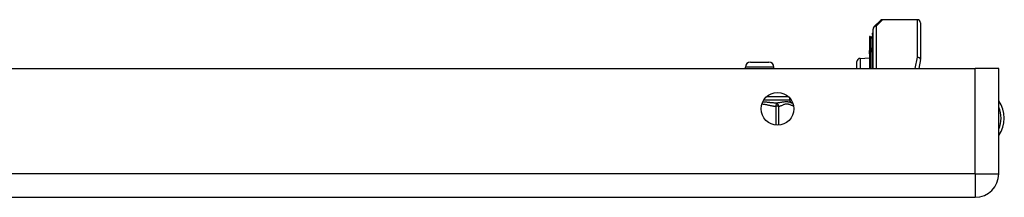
# Model space of a CAD drawing. Header units: inches. Extents: x 3.3 to 80.3, y 4.6 to 43.1.
# Tile 16 of 80: x 13.1 to 19.2, y 4.8 to 5.9. Entities that reach past the tile are written whole.
import ezdxf

# ---------------------------------------------------------------- set-up
doc = ezdxf.new("R2010")
doc.units = ezdxf.units.IN
doc.header["$MEASUREMENT"] = 0
doc.layers.add('Visible Edges(ANSI)', color=7, linetype='Continuous', lineweight=25)
doc.layers.add('Visible Tangent Edges(ANSI)', color=7, linetype='Continuous', lineweight=25)

msp = doc.modelspace()

# ---------------------------------------------------------------- linework, layer by layer
at = {"layer": 'Visible Edges(ANSI)'}
for p, q in [((18.3964, 5.8097), (18.4361, 5.8493)), ((18.6662, 5.8551), (18.45, 5.8551)), ((18.6859, 5.8354), (18.6859, 5.6113)), ((18.3874, 5.7632), (18.3874, 5.7707)), ((18.3874, 5.7632), (18.3874, 5.6799)), ((18.3906, 5.5506), (18.3906, 5.7958)), ((18.3695, 5.7495), (18.3695, 5.7427)), ((18.3695, 5.7427), (18.3695, 5.6641)), ((18.3768, 5.7474), (18.37, 5.7499)), ((18.3695, 5.6641), (18.3695, 5.662)), ((18.3695, 5.662), (18.3695, 5.6599)), ((18.3695, 5.6427), (18.3695, 5.6599)), ((18.3695, 5.6427), (18.3695, 5.6425)), ((18.3695, 5.6425), (18.3695, 5.6415)), ((18.3695, 5.6415), (18.3695, 5.5506)), ((18.3874, 5.5506), (18.3874, 5.6799)), ((17.629, 5.591), (17.7432, 5.591)), ((18.2906, 5.5506), (18.2906, 5.5946)), ((18.3098, 5.6146), (18.3695, 5.6172)), ((18.6856, 5.6076), (18.6745, 5.5506)), ((3.4001, 5.5506), (19.0261, 5.5506)), ((17.5976, 5.5506), (17.5976, 5.5595)), ((17.7747, 5.5506), (17.7747, 5.5595)), ((19.1721, 5.5506), (19.0261, 5.5506)), ((19.1721, 4.8966), (19.1721, 5.5506)), ((17.8731, 5.3558), (17.8731, 5.3679)), ((3.4001, 4.7506), (19.0261, 4.7506))]:
    msp.add_line(p, q, dxfattribs=at)
msp.add_circle((17.7971, 5.3006), 0.1015, dxfattribs=at)
for centre, radius, start, end in [((18.45, 5.8354), 0.0197, 90, 135), ((18.6662, 5.8354), 0.0197, 0, 90), ((18.3795, 5.7548), 0.00787, 250, 0), ((18.3913, 5.7707), 0.00394, 100.02047, 180), ((18.4103, 5.7958), 0.0197, 135, 180), ((18.3699, 5.7495), 0.000394, 70, 180), ((17.629, 5.5595), 0.0315, 90, 180), ((17.7432, 5.5595), 0.0315, 0, 90), ((18.3106, 5.5946), 0.02, 92.5, 180), ((18.6662, 5.6113), 0.0197, 349.05911, 0), ((17.8928, 5.3558), 0.0197, 180, 263.59345), ((17.8884, 5.3166), 0.0197, 78.73139, 83.59345), ((19.0191, 5.2426), 0.1875, 324.68636, 35.31364), ((19.0261, 4.8966), 0.146, 270, 0)]:
    msp.add_arc(centre, radius, start, end, dxfattribs=at)
at = {"layer": 'Visible Tangent Edges(ANSI)'}
for p, q in [((18.45, 5.8551), (18.4103, 5.8138)), ((18.6662, 5.6218), (18.6662, 5.8551)), ((18.4103, 5.8138), (18.4103, 5.5506)), ((18.37, 5.7499), (18.37, 5.7431)), ((18.37, 5.6644), (18.37, 5.7431)), ((18.37, 5.7431), (18.3768, 5.7407)), ((18.3768, 5.7407), (18.3768, 5.7474)), ((18.3768, 5.7407), (18.3768, 5.6573)), ((18.3695, 5.6599), (18.3768, 5.6573)), ((18.3696, 5.6426), (18.3695, 5.6427)), ((18.37, 5.6418), (18.37, 5.5506)), ((18.3768, 5.5506), (18.3768, 5.6573)), ((18.3098, 5.6146), (18.3098, 5.5506)), ((18.653, 5.5506), (18.6662, 5.6218)), ((17.7747, 5.5595), (17.5976, 5.5595)), ((19.0261, 4.8966), (19.0261, 5.5506)), ((17.7119, 5.3558), (17.8731, 5.3558)), ((17.8657, 5.3754), (17.7286, 5.3754)), ((17.7884, 5.3362), (17.7873, 5.3166)), ((17.7873, 5.3166), (17.7873, 5.1996)), ((17.8043, 5.3166), (17.7873, 5.3166)), ((17.8043, 5.1993), (17.8043, 5.3166)), ((19.0261, 4.8966), (3.4001, 4.8966)), ((19.0261, 4.8966), (19.0261, 4.7506)), ((19.0261, 4.8966), (19.1721, 4.8966))]:
    msp.add_line(p, q, dxfattribs=at)
at = {"layer": 'Visible Tangent Edges(ANSI)', "flags": 128}
for points in [[(18.3695, 5.662), (18.3695, 5.6621), (18.3695, 5.6622), (18.3695, 5.6623), (18.3696, 5.6624), (18.3696, 5.6625), (18.3696, 5.6626), (18.3696, 5.6627), (18.3697, 5.6628), (18.3697, 5.6629), (18.3697, 5.663), (18.3697, 5.6631), (18.3698, 5.6632), (18.3698, 5.6633), (18.3698, 5.6634), (18.3698, 5.6635), (18.3699, 5.6636), (18.3699, 5.6637), (18.3699, 5.6638), (18.3699, 5.6639), (18.37, 5.664), (18.37, 5.6641), (18.37, 5.6642), (18.37, 5.6643), (18.37, 5.6644)], [(18.37, 5.6418), (18.37, 5.6418), (18.37, 5.6419), (18.37, 5.6419), (18.37, 5.6419), (18.37, 5.6419), (18.37, 5.642), (18.3699, 5.642), (18.3699, 5.642), (18.3699, 5.6421), (18.3699, 5.6421), (18.3699, 5.6421), (18.3699, 5.6422), (18.3699, 5.6422), (18.3698, 5.6422), (18.3698, 5.6423), (18.3698, 5.6423), (18.3698, 5.6423), (18.3697, 5.6424), (18.3697, 5.6424), (18.3697, 5.6424), (18.3697, 5.6425), (18.3696, 5.6425), (18.3696, 5.6425), (18.3696, 5.6426)], [(17.7004, 5.3314), (17.704, 5.331), (17.7077, 5.3306), (17.7113, 5.33), (17.7149, 5.3294), (17.7185, 5.3288), (17.7222, 5.3281), (17.7258, 5.3274), (17.7294, 5.3267), (17.733, 5.3259), (17.7366, 5.3251), (17.7402, 5.3244), (17.7438, 5.3236), (17.7474, 5.3228), (17.751, 5.322), (17.7546, 5.3213), (17.7582, 5.3206), (17.7618, 5.3199), (17.7655, 5.3192), (17.7691, 5.3186), (17.7727, 5.3181), (17.7763, 5.3176), (17.78, 5.3172), (17.7836, 5.3169), (17.7873, 5.3166)], [(17.7884, 5.3362), (17.7853, 5.3363), (17.7821, 5.3365), (17.7789, 5.3367), (17.7756, 5.3369), (17.7724, 5.3371), (17.7691, 5.3374), (17.7657, 5.3377), (17.7624, 5.3381), (17.759, 5.3384), (17.7556, 5.3388), (17.7521, 5.3391), (17.7486, 5.3395), (17.7451, 5.3399), (17.7416, 5.3402), (17.738, 5.3406), (17.7345, 5.341), (17.7309, 5.3414), (17.7272, 5.3417), (17.7236, 5.342), (17.7199, 5.3424), (17.7162, 5.3427), (17.7125, 5.3429), (17.7087, 5.3432), (17.705, 5.3434)], [(17.8906, 5.3362), (17.8884, 5.3365), (17.8861, 5.3371), (17.8835, 5.3378), (17.8808, 5.3386), (17.8779, 5.3395), (17.8748, 5.3404), (17.8715, 5.3413), (17.868, 5.3421), (17.8642, 5.3429), (17.8602, 5.3434), (17.856, 5.3438), (17.8515, 5.3439), (17.8467, 5.3438), (17.8418, 5.3434), (17.8368, 5.3429), (17.8316, 5.3421), (17.8264, 5.3413), (17.821, 5.3404), (17.8156, 5.3395), (17.8102, 5.3386), (17.8047, 5.3378), (17.7993, 5.3371), (17.7938, 5.3365), (17.7884, 5.3362)], [(17.8043, 5.3166), (17.8082, 5.3173), (17.8121, 5.3182), (17.816, 5.3195), (17.8198, 5.3209), (17.8237, 5.3225), (17.8275, 5.3242), (17.8314, 5.3259), (17.8352, 5.3275), (17.8391, 5.3289), (17.8429, 5.3302), (17.8468, 5.3312), (17.8507, 5.3319), (17.8546, 5.3321), (17.8585, 5.3319), (17.8624, 5.3313), (17.8663, 5.3304), (17.8701, 5.3292), (17.874, 5.3277), (17.8778, 5.3261), (17.8817, 5.3245), (17.8855, 5.3228), (17.8894, 5.3212), (17.8932, 5.3197), (17.8971, 5.3184)]]:
    msp.add_lwpolyline(points, dxfattribs=at)
at = {"layer": 'Visible Tangent Edges(ANSI)'}
msp.add_arc((19.0191, 5.2426), 0.1678, 335.74392, 24.25608, dxfattribs=at)
for centre, major_axis, ratio, start_param, end_param in [((18.4103, 5.7958), (-0.0139, 0.0139), 0.852462, 5.41831, 6.283185), ((18.3913, 5.7632), (-0.00394, 0), 0.969342, 4.887279, 6.283185), ((18.4103, 5.7958), (-0.0197, 0), 0.91745, 4.712389, 6.283185), ((18.3699, 5.7427), (-0.000394, 0), 0.969342, 4.363323, 6.283185), ((18.3795, 5.7479), (0.00787, 0), 0.969342, 4.363323, 6.283185), ((18.3699, 5.6641), (-0.000394, 0), 0.969342, 4.363323, 6.283185), ((18.3694, 5.6422), (0.000287, 0.00027), 0.557787, 0.659501, 0.995927), ((18.3699, 5.6415), (-0.000394, 0), 0.836188, 4.363323, 6.283185), ((18.3795, 5.6645), (0.00787, 0), 0.969342, 4.363323, 6.283185), ((18.3913, 5.6799), (-0.00394, 0), 0.969342, 4.887279, 6.283185), ((18.6662, 5.6113), (0.0197, 0), 0.533433, 0, 1.570796), ((18.6662, 5.6113), (0.0193, -0.0037), 0.526442, 0, 1.672214), ((17.7873, 5.3166), (-0.0022, 0.0196), 0.864664, 4.615605, 6.089617), ((17.8884, 5.3166), (0.0022, 0.0196), 0.864664, 6.184247, 6.283185)]:
    msp.add_ellipse(centre, major_axis=major_axis, ratio=ratio, start_param=start_param, end_param=end_param, dxfattribs=at)

doc.saveas('drawing.dxf')
